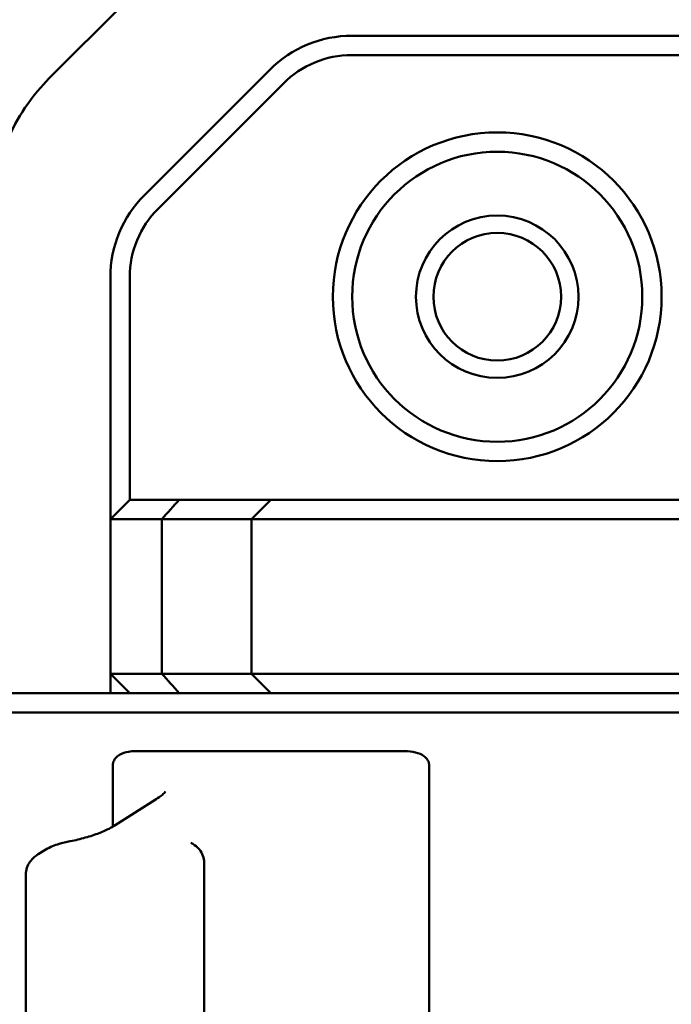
# Model space of a CAD drawing. Header units: millimetres. Extents: x 0 to 14369, y -869 to 2970.
# Tile 224 of 256: x 1336 to 1353, y 2391 to 2417. Entities that reach past the tile are written whole.
import ezdxf

# ---------------------------------------------------------------- set-up
doc = ezdxf.new("R2010")
doc.units = ezdxf.units.MM
doc.header["$LTSCALE"] = 10
doc.layers.add('Bemaßung (ISO)', color=7, linetype='Continuous', lineweight=25)
doc.layers.add('Sichtbar (ISO)', color=7, linetype='Continuous', lineweight=50)
doc.styles.add('Notiztext (DIN)', font='isocpeur.ttf')
doc.dimstyles.new('Standard (DIN)', dxfattribs={"dimscale": 10, "dimtxt": 3.5, "dimasz": 2.5, "dimexe": 3.175, "dimexo": 0.8, "dimgap": 0.8, "dimtad": 1, "dimrnd": 1e-08, "dimzin": 0, "dimtxsty": 'Notiztext (DIN)', "dimcen": 0.09, "dimdle": 10, "dimclrd": 256, "dimclre": 256, "dimclrt": 256, "dimadec": 0, "dimazin": 0, "dimtfac": 1, "dimtmove": 0, "dimatfit": 3, "dimfxl": 1, "dimtolj": 1, "dimtzin": 0, "dimlwd": -1, "dimlwe": -1, "dimarcsym": 0})

# ---------------------------------------------------------------- blocks, each defined once
blk = doc.blocks.new('*D13')
at = {"layer": 'Bemaßung (ISO)', "transparency": 16777216}
for p, q in [((1297.655, 2633.514), (1541.405, 2633.514)), ((1509.655, 1658.514), (1509.655, 2608.514)), ((1293.805, 1633.514), (1541.405, 1633.514))]:
    blk.add_line(p, q, dxfattribs=at)
for points in [[(1505.488, 2608.514), (1513.821, 2608.514), (1509.655, 2633.514)], [(1505.488, 1658.514), (1513.821, 1658.514), (1509.655, 1633.514)]]:
    blk.add_solid(points, dxfattribs=at)
at = {"layer": 'Defpoints', "color": 0, "transparency": 16777216}
for p in [(1289.655, 2633.514), (1509.655, 2633.514), (1285.805, 1633.514)]:
    blk.add_point(p, dxfattribs=at)
at = {"layer": 'Bemaßung (ISO)', "transparency": 16777216, "insert": (1459.655, 2060.889), "char_height": 35, "attachment_point": 1, "rotation": 90, "style": 'Notiztext (DIN)'}
blk.add_mtext('\\A1;1000,00', dxfattribs=at)
blk = doc.blocks.new('*D16')
at = {"layer": 'Bemaßung (ISO)', "transparency": 16777216}
for p, q in [((1319.754, 2563.113), (1623.504, 2563.113)), ((1591.754, 1734.915), (1591.754, 2538.113)), ((1319.754, 1709.915), (1623.504, 1709.915))]:
    blk.add_line(p, q, dxfattribs=at)
for points in [[(1587.587, 2538.113), (1595.921, 2538.113), (1591.754, 2563.113)], [(1587.587, 1734.915), (1595.921, 1734.915), (1591.754, 1709.915)]]:
    blk.add_solid(points, dxfattribs=at)
at = {"layer": 'Defpoints', "color": 0, "transparency": 16777216}
for p in [(1311.754, 2563.113), (1591.754, 2563.113), (1311.754, 1709.915)]:
    blk.add_point(p, dxfattribs=at)
at = {"layer": 'Bemaßung (ISO)', "transparency": 16777216, "insert": (1541.754, 2072.639), "char_height": 35, "attachment_point": 1, "rotation": 90, "style": 'Notiztext (DIN)'}
blk.add_mtext('\\A1;853,20', dxfattribs=at)

msp = doc.modelspace()

# ---------------------------------------------------------------- linework, layer by layer
at = {"layer": 'Sichtbar (ISO)'}
for p, q in [((1339.01, 2417.098), (1337.066, 2415.154)), ((1364.155, 2416.264), (1344.897, 2416.264)), ((1357.655, 2415.764), (1344.897, 2415.764)), ((1342.776, 2415.385), (1339.533, 2412.143)), ((1339.887, 2411.789), (1343.13, 2415.032)), ((1338.655, 2403.764), (1338.655, 2410.021)), ((1339.155, 2410.021), (1339.155, 2404.264)), ((1339.155, 2404.264), (1338.655, 2403.764)), ((1340.433, 2404.264), (1339.155, 2404.264)), ((1340.433, 2404.264), (1342.803, 2404.264)), ((1342.803, 2404.264), (1342.303, 2403.764)), ((1343.9, 2404.264), (1342.803, 2404.264)), ((1362.407, 2404.264), (1343.9, 2404.264)), ((1339.987, 2403.764), (1338.655, 2403.764)), ((1338.655, 2399.764), (1338.655, 2403.764)), ((1339.987, 2399.764), (1339.987, 2403.764)), ((1339.987, 2403.764), (1342.303, 2403.764)), ((1343.619, 2403.764), (1342.303, 2403.764)), ((1342.303, 2403.764), (1342.303, 2399.764)), ((1343.619, 2403.764), (1382.071, 2403.764)), ((1338.655, 2399.764), (1339.987, 2399.764)), ((1339.155, 2399.264), (1338.655, 2399.764)), ((1338.655, 2399.264), (1338.655, 2399.764)), ((1342.303, 2399.764), (1339.987, 2399.764)), ((1342.303, 2399.764), (1343.619, 2399.764)), ((1342.803, 2399.264), (1342.303, 2399.764)), ((1343.619, 2399.764), (1382.071, 2399.764)), ((1327.418, 2399.264), (1381.698, 2399.264)), ((1343.9, 2399.264), (1382.092, 2399.264)), ((1327.025, 2398.764), (1381.821, 2398.764)), ((1338.718, 2397.391), (1338.718, 2395.809)), ((1346.896, 2397.391), (1346.896, 2376.137)), ((1339.838, 2396.519), (1338.755, 2395.832)), ((1338.718, 2395.766), (1338.718, 2395.766)), ((1336.943, 2395.194), (1336.789, 2395.096)), ((1341.077, 2394.877), (1341.077, 2394.877)), ((1341.078, 2378.651), (1341.078, 2394.877)), ((1336.466, 2378.957), (1336.466, 2394.57))]:
    msp.add_line(p, q, dxfattribs=at)
for radius in [4.25, 3.75, 2.1, 1.65]:
    msp.add_circle((1348.655, 2409.514), radius, dxfattribs=at)
for centre, radius, start, end in [((1344.897, 2413.264), 3, 90, 135), ((1344.897, 2413.264), 2.5, 90, 135), ((1341.655, 2410.021), 3, 135, 180), ((1341.655, 2410.021), 2.5, 135, 180)]:
    msp.add_arc(centre, radius, start, end, dxfattribs=at)
for centre, major_axis, ratio, start_param, end_param in [((1330.982, 2394.239), (17.404, 19.219), 0.012569, 5.242277, 5.272493), ((1330.314, 2409.997), (18.203, -20.086), 0.012764, 0.995496, 1.024679), ((1339.023, 2395.409), (-0.268, 0.422), 0.769751, 6.283136, 6.283203), ((1337.664, 2394.931), (-0.094, 0.491), 0.085632, 0.000026, 0.000108), ((1337.21, 2394.772), (-0.268, 0.422), 0.769751, 6.282892, 6.282918)]:
    msp.add_ellipse(centre, major_axis=major_axis, ratio=ratio, start_param=start_param, end_param=end_param, dxfattribs=at)
for points, knots in [([(1337.066, 2415.154), (1336.883, 2414.97), (1336.662, 2414.722), (1336.266, 2414.129), (1336.113, 2413.844), (1335.987, 2413.543), (1335.985, 2413.539), (1335.983, 2413.535)], [-0.2132685, -0.2132685, -0.2132685, -0.2132685, -0.0965581, -0.0965581, 0, 0, 0.0013726, 0.0013726, 0.0013726, 0.0013726]), ([(1339.295, 2397.763), (1339.236, 2397.763), (1339.178, 2397.758), (1339.034, 2397.734), (1338.956, 2397.706), (1338.855, 2397.646), (1338.818, 2397.617), (1338.768, 2397.557), (1338.751, 2397.53), (1338.727, 2397.471), (1338.721, 2397.442), (1338.718, 2397.404), (1338.718, 2397.398), (1338.718, 2397.391)], [-0.625864, -0.625864, -0.625864, -0.625864, -0.60161, -0.60161, -0.5613383, -0.5613383, -0.5370777, -0.5370777, -0.5208089, -0.5208089, -0.5062426, -0.5062426, -0.5030261, -0.5030261, -0.5030261, -0.5030261]), ([(1346.266, 2397.763), (1345.048, 2397.763), (1343.861, 2397.764), (1341.559, 2397.764), (1340.419, 2397.763), (1339.295, 2397.763)], [10.6872177, 10.6872177, 10.6872177, 10.6872177, 11.1087513, 11.1087513, 11.530286, 11.530286, 11.530286, 11.530286]), ([(1346.896, 2397.391), (1346.896, 2397.411), (1346.894, 2397.43), (1346.882, 2397.483), (1346.869, 2397.512), (1346.826, 2397.578), (1346.793, 2397.61), (1346.699, 2397.677), (1346.625, 2397.709), (1346.457, 2397.752), (1346.364, 2397.763), (1346.266, 2397.763)], [-0.1538789, -0.1538789, -0.1538789, -0.1538789, -0.1447764, -0.1447764, -0.1292115, -0.1292115, -0.1063998, -0.1063998, -0.0690732, -0.0690732, -0.0323531, -0.0323531, -0.0323531, -0.0323531]), ([(1339.838, 2396.519), (1339.945, 2396.587), (1340.022, 2396.652), (1340.071, 2396.704), (1340.078, 2396.714), (1340.079, 2396.716), (1340.079, 2396.716), (1340.079, 2396.716)], [0, 0, 0, 0, 0.06812283, 0.06812283, 0.09612346, 0.09612346, 0.09877096, 0.09877096, 0.09877096, 0.09877096]), ([(1337.57, 2395.422), (1337.701, 2395.447), (1337.833, 2395.478), (1338.086, 2395.548), (1338.209, 2395.587), (1338.435, 2395.67), (1338.539, 2395.715), (1338.675, 2395.784), (1338.72, 2395.809), (1338.755, 2395.832)], [0, 0, 0, 0, 0.0400135, 0.0400135, 0.0804759, 0.0804759, 0.1225177, 0.1225177, 0.1481256, 0.1481256, 0.1481256, 0.1481256]), ([(1336.943, 2395.194), (1336.997, 2395.228), (1337.055, 2395.258), (1337.173, 2395.31), (1337.231, 2395.331), (1337.38, 2395.38), (1337.476, 2395.405), (1337.57, 2395.423)], [0, 0, 0, 0, 0.02279257, 0.02279257, 0.04257212, 0.04257212, 0.07149271, 0.07149271, 0.07149271, 0.07149271]), ([(1340.735, 2395.388), (1340.8, 2395.358), (1340.864, 2395.317), (1340.963, 2395.217), (1341.002, 2395.161), (1341.054, 2395.046), (1341.07, 2394.985), (1341.077, 2394.909), (1341.077, 2394.893), (1341.077, 2394.877)], [0, 0, 0, 0, 0.02373307, 0.02373307, 0.04437305, 0.04437305, 0.06321104, 0.06321104, 0.06822976, 0.06822976, 0.06822976, 0.06822976]), ([(1336.466, 2394.57), (1336.466, 2394.631), (1336.477, 2394.691), (1336.515, 2394.803), (1336.543, 2394.856), (1336.611, 2394.95), (1336.652, 2394.992), (1336.725, 2395.053), (1336.757, 2395.075), (1336.789, 2395.096)], [0.00000194, 0.00000194, 0.00000194, 0.00000194, 0.01873518, 0.01873518, 0.03735582, 0.03735582, 0.05720625, 0.05720625, 0.07075688, 0.07075688, 0.07075688, 0.07075688])]:
    msp.add_open_spline(points, degree=3, knots=knots, dxfattribs=at)

# ---------------------------------------------------------------- dimensions: what is measured, and where the dimension line sits
at = {"layer": 'Bemaßung (ISO)'}
for base, p1, p2, picture, middle in [((1509.655, 2633.514), (1285.805, 1633.514), (1289.655, 2633.514), '*D13', (1509.655, 2133.514)), ((1591.754, 2563.113), (1311.754, 1709.915), (1311.754, 2563.113), '*D16', (1591.754, 2136.514))]:
    dim = msp.add_linear_dim(base=base, p1=p1, p2=p2, angle=90, dimstyle='Standard (DIN)', override={"dimgap": 0.8, "dimdec": 2, "dimtol": 0, "dimlim": 0, "dimtp": 0, "dimtm": 0, "dimtdec": 2, "dimtofl": 0, "dimatfit": 1}, dxfattribs=at)
    dim.commit()
    dim.dimension.update_dxf_attribs({"geometry": picture, "text_midpoint": middle, "dimtype": 160})

doc.saveas('drawing.dxf')
